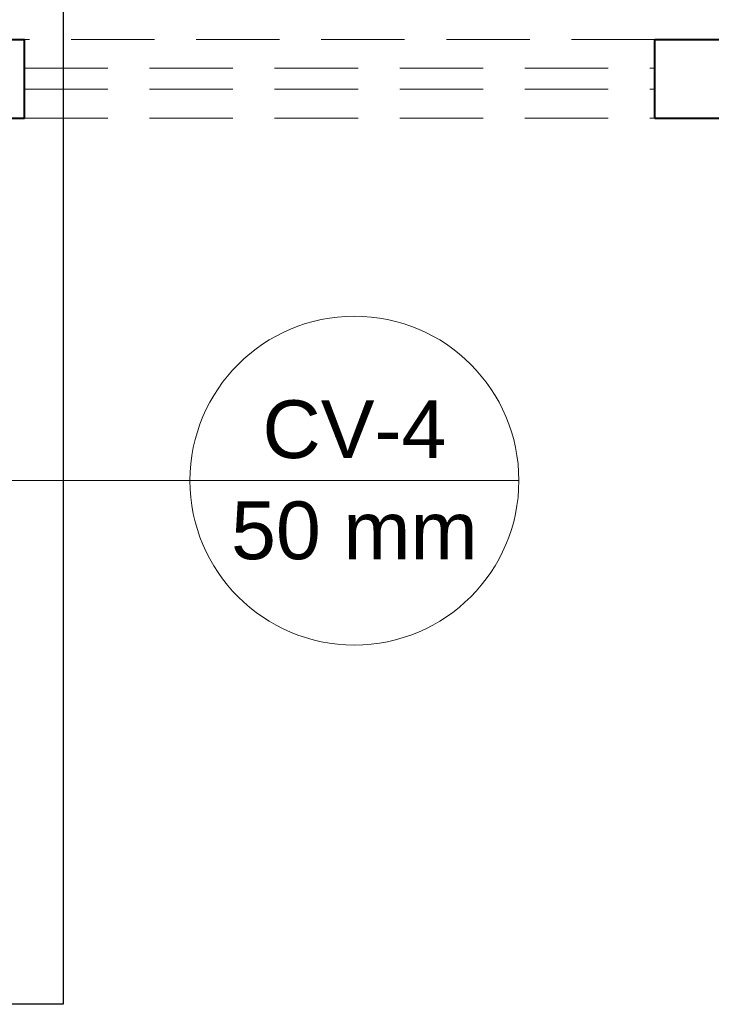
# Model space of a CAD drawing. Header units: millimetres. Extents: x 53 to 3943, y 29 to 3483.
# Tile 29 of 52: x 3878.67 to 3881.31, y 3437.99 to 3441.74. Entities that reach past the tile are written whole.
import ezdxf

# ---------------------------------------------------------------- set-up
doc = ezdxf.new("R2010")
doc.units = ezdxf.units.MM
doc.header["$MEASUREMENT"] = 0
doc.linetypes.add('HIDDEN2', pattern=[0.47625, 0.3175, -0.15875])
for name, color, linetype, lineweight in [('CV-Indicação coluna', 5, 'Continuous', 5), ('DI-Detalhes', 1, 'Continuous', 30), ('MB_ALVENARIA', 7, 'Continuous', 40), ('MB_ESQUADRIA', 7, 'Continuous', 5)]:
    doc.layers.add(name, color=color, linetype=linetype, lineweight=lineweight)
doc.styles.add('Arial', font='txt')

msp = doc.modelspace()

# ---------------------------------------------------------------- linework, layer by layer
at = {"layer": 'CV-Indicação coluna'}
for q in [(3878.1593, 3439.9857), (3880.5727, 3439.9857)]:
    msp.add_line((3879.3204, 3439.9857), q, dxfattribs=at)
msp.add_circle((3879.9465, 3439.9857), 0.6261, dxfattribs=at)
at = {"layer": 'DI-Detalhes'}
msp.add_lwpolyline([(3874.7354, 3445.6273), (3878.8382, 3445.6273), (3878.8382, 3437.9916), (3874.7354, 3437.9916), (3874.7354, 3445.6273)], dxfattribs=at)
at = {"layer": 'MB_ALVENARIA'}
for points in [[(3877.6503, 3441.6657), (3878.6903, 3441.6657)], [(3878.6903, 3441.3657), (3878.6903, 3441.6657)], [(3881.0903, 3441.6657), (3881.8203, 3441.6657)], [(3881.0903, 3441.3657), (3881.0903, 3441.6657)], [(3878.2603, 3441.3657), (3878.6903, 3441.3657)], [(3881.0903, 3441.3657), (3881.5203, 3441.3657)]]:
    msp.add_lwpolyline(points, dxfattribs=at)
at = {"layer": 'MB_ESQUADRIA', "linetype": 'HIDDEN2'}
for points in [[(3881.0903, 3441.6657), (3878.6903, 3441.6657)], [(3878.6903, 3441.5557), (3881.0903, 3441.5557)], [(3878.6903, 3441.4757), (3881.0903, 3441.4757)], [(3878.6903, 3441.3657), (3881.0903, 3441.3657)]]:
    msp.add_lwpolyline(points, dxfattribs=at)

# ---------------------------------------------------------------- texts
at = {"layer": 'CV-Indicação coluna', "char_height": 0.22, "attachment_point": 8, "line_spacing_factor": 0.6, "style": 'Arial'}
for s, insert, width in [('CV-4', (3879.9465, 3440.0683), 1.366992), ('50 mm', (3879.9465, 3439.6831), 1.833691)]:
    msp.add_mtext(s, dxfattribs=dict(at, insert=insert, width=width))

doc.saveas('drawing.dxf')
